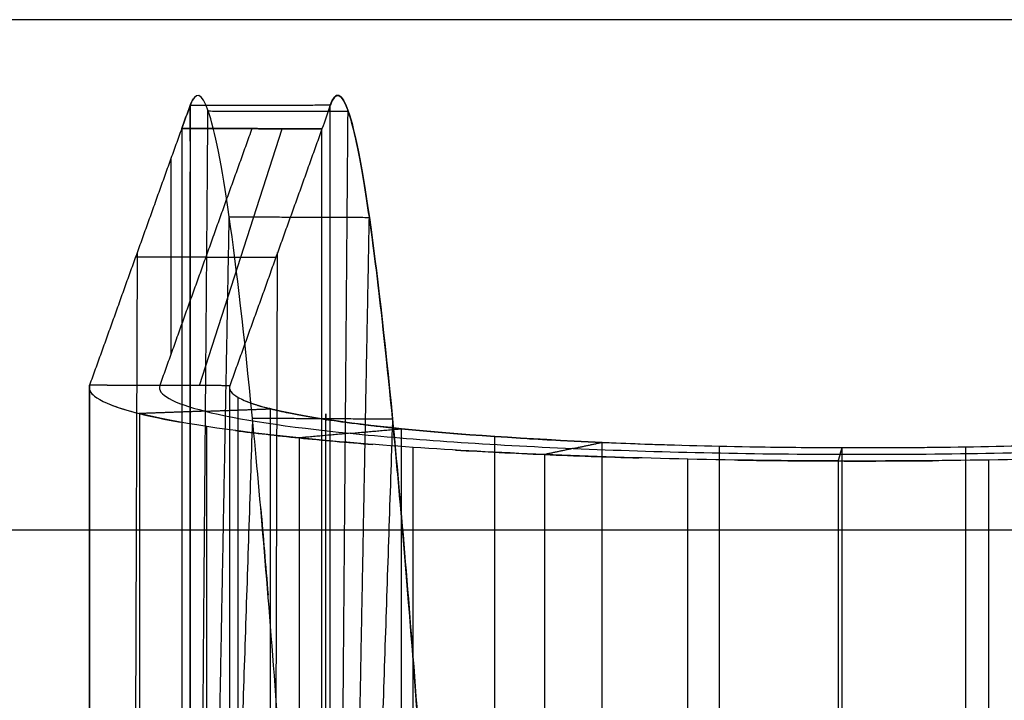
# Model space of a CAD drawing. Header units: millimetres. Extents: x -248 to 248, y -256 to 255.
# Tile 53 of 64: x 166 to 194, y 190 to 210. Entities that reach past the tile are written whole.
import ezdxf

# ---------------------------------------------------------------- set-up
doc = ezdxf.new("R2010")
doc.units = ezdxf.units.MM
doc.layers.add('Défaut', color=7, linetype='Continuous', true_color=0x000000)

msp = doc.modelspace()

# ---------------------------------------------------------------- linework, layer by layer
at = {"layer": 'Défaut'}
for p, q in [((171.0939582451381, 199.4026732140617, 563.4702713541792), (173.4436392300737, 206.7273474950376, 487.0213360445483)), ((170.2699692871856, 205.8609188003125, 496.0644240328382), (170.2699692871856, 200.2814990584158, 554.2978295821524)), ((169.2214483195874, 173.0743158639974, 523.7148125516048), (169.319658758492, 203.2113773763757, 523.718156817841)), ((173.2192797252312, 173.0617464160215, 523.846002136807), (173.3174901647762, 203.1988081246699, 523.8493464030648)), ((169.2694305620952, 203.0713370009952, 525.1797901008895), (171.2706001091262, 203.071337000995, 525.1797901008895)), ((171.2694305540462, 203.068076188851, 525.2138237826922), (173.2685051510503, 203.0622393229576, 525.2747067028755))]:
    msp.add_line(p, q, dxfattribs=at)
for points, degree in [([(209.7743335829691, 209.8375228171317, 762.6911922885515), (106.8871667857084, 209.8374971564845, 762.6912084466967), (3.999999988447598, 209.8374714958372, 762.6912246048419)], 2), ([(175.3036595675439, 207.30261750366, 467.3820202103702), (175.1281512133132, 207.7656206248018, 471.6055825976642), (174.9658446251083, 207.799902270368, 475.8769459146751), (174.8200839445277, 207.4034360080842, 480.1093282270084)], 3), ([(170.8250209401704, 207.3903538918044, 479.9320320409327), (170.7446975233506, 207.1726926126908, 482.2626981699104), (170.6644008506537, 206.9543345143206, 484.5933120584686), (170.5840776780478, 206.7366779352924, 486.9239674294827)], 3), ([(170.5840776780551, 206.7366778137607, 486.9239674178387), (170.6643790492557, 206.9542753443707, 484.593944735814), (170.7447197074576, 207.1727528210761, 482.2620543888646), (170.825021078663, 207.3903503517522, 479.9320317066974)], 3), ([(170.8250209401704, 207.3903538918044, 479.9320320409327), (170.825001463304, 192.4589446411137, 478.502407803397), (170.8249819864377, 177.5275353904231, 477.0727835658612)], 2), ([(174.8172268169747, 207.3956036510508, 480.1923458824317), (172.8211238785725, 207.3929787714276, 480.0621889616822), (170.8250209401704, 207.3903538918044, 479.9320320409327)], 2), ([(174.8172268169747, 207.3956036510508, 480.1923458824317), (174.7393662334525, 207.1736585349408, 482.4628592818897), (174.6596002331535, 206.9455813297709, 484.7895741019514), (174.5817395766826, 206.7236360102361, 487.0600896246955)], 3), ([(174.7909392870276, 207.3206450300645, 480.9589461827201), (174.7997015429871, 207.3456378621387, 480.7034134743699), (174.8084640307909, 207.370624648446, 480.4478801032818), (174.8172268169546, 207.3956036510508, 480.1923458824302)], 3), ([(174.8153214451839, 177.5269320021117, 477.3873764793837), (174.8162741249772, 192.461172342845, 478.7898522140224), (174.8172268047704, 207.3954126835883, 480.1923279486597)], 2), ([(174.8153214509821, 177.5269320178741, 477.3873763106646), (174.8162741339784, 192.4612678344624, 478.7898610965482), (174.8172268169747, 207.3956036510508, 480.1923458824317)], 2), ([(174.8172268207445, 207.3956036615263, 480.192345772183), (174.8172268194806, 207.3956036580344, 480.1923458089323), (174.8172268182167, 207.3956036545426, 480.1923458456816), (174.8172268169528, 207.3956036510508, 480.192345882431)], 3), ([(171.3384444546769, 207.2335996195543, 466.4652927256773), (173.3346842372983, 207.2305680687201, 466.5970645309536), (175.3309240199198, 207.2275365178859, 466.72883633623)], 2), ([(175.6386528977, 205.9807388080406, 459.727050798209), (175.5428940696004, 206.4739412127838, 461.8082217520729), (175.4498874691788, 206.861269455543, 463.9146655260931), (175.3601281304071, 207.1402673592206, 466.0355365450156)], 3), ([(170.5840776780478, 206.7366779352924, 486.9239674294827), (169.2705537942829, 203.074468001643, 525.1471043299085), (167.957029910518, 199.4122580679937, 563.3702412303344)], 2), ([(172.5829086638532, 206.7301571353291, 486.9920274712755), (171.2694306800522, 203.0680765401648, 525.2138201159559), (169.9559526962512, 199.4059959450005, 563.4356127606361)], 2), ([(172.5829086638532, 206.7301571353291, 486.9920274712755), (171.5834931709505, 206.7334175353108, 486.9579974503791), (170.5840776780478, 206.7366779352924, 486.9239674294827)], 2), ([(170.5840776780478, 206.7366779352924, 486.9239674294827), (170.5840777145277, 191.8050551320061, 485.4933477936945), (170.5840777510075, 176.8734323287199, 484.0627281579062)], 2), ([(170.5840776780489, 206.7366778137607, 486.9239674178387), (172.5829086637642, 206.7301570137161, 486.9920274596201), (174.5817396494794, 206.7236362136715, 487.0600875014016)], 2), ([(174.5817395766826, 206.7236360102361, 487.0600896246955), (173.2683819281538, 203.0618988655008, 525.2782927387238), (171.9550242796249, 199.4001617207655, 563.4964958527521)], 2), ([(174.5817395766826, 206.7236360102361, 487.0600896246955), (173.5823241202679, 206.7268965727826, 487.0260585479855), (172.5829086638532, 206.7301571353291, 486.9920274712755)], 2), ([(174.5817395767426, 176.8603900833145, 484.1988524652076), (174.5817395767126, 191.7920130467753, 485.6294710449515), (174.5817395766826, 206.7236360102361, 487.0600896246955)], 2), ([(170.8249818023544, 177.5275350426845, 477.0727874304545), (170.8249999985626, 191.515006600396, 478.4120317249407), (170.8250185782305, 205.5024782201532, 479.7512753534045)], 2), ([(171.9389576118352, 204.2164905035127, 453.3437523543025), (173.9352682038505, 204.2085764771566, 453.4781587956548), (175.9315787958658, 204.2006624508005, 453.6125652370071)], 2), ([(176.5497611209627, 198.8827876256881, 442.157434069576), (176.3525306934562, 200.8828904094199, 445.5306164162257), (176.1592884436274, 202.5666416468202, 449.0916074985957), (175.9733981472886, 203.9046425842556, 452.7785039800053)], 3), ([(167.9569987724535, 169.5489296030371, 560.5099019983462), (167.9569987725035, 184.4805508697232, 561.9405204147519), (167.9569987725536, 199.4121721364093, 563.3711388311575)], 2), ([(169.9559526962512, 199.4059959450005, 563.4356127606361), (169.2896420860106, 199.4080697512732, 563.4139604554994), (168.6233354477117, 199.4101567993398, 563.3921699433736), (167.957029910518, 199.4122580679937, 563.3702412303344)], 3), ([(167.957029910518, 199.4122580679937, 563.3702412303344), (167.9570298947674, 184.4806368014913, 561.9396228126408), (167.9570298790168, 169.5490155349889, 560.5090043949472)], 2), ([(171.9550242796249, 199.4001617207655, 563.4964958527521), (170.9554884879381, 199.403078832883, 563.4660543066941), (169.9559526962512, 199.4059959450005, 563.4356127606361)], 2), ([(171.9550172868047, 199.4001626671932, 563.4964957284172), (171.9529724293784, 199.3938410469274, 563.5625402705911), (171.9513037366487, 199.3875176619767, 563.6286031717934), (171.9500103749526, 199.3811929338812, 563.694680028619)], 3), ([(171.9550237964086, 169.5369189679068, 560.6352589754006), (171.9550240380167, 184.4685403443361, 562.0658774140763), (171.9550242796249, 199.4001617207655, 563.4964958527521)], 2), ([(172.1958766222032, 169.2016155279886, 564.1382411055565), (172.1958766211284, 184.133237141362, 565.5688595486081), (172.1958766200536, 199.0648587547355, 566.9994779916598)], 2), ([(173.1176559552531, 198.7402873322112, 570.3902173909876), (173.1045127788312, 198.7435857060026, 570.355760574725), (173.0914775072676, 198.7468881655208, 570.321261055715), (173.0785502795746, 198.7501946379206, 570.2867195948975)], 3), ([(173.117655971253, 168.8770436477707, 567.5289804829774), (173.1176559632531, 183.8086654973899, 568.9595989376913), (173.1176559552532, 198.7402873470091, 570.3902173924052)], 2), ([(176.8429989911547, 198.1729258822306, 576.3169441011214), (175.2292210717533, 198.3361553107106, 574.6119270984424), (173.9521539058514, 198.5306372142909, 572.580350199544), (173.117655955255, 198.7402873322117, 570.3902173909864)], 3), ([(173.9311643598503, 197.9113626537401, 579.0469264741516), (171.9546369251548, 198.1114422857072, 576.957286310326), (170.401354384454, 198.3480171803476, 574.486377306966), (169.3778991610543, 198.6049287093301, 571.8029796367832)], 3), ([(169.3778991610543, 198.6049287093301, 571.8029796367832), (169.3778991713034, 183.6733068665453, 570.3723611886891), (169.3778991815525, 168.7416850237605, 568.9417427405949)], 2), ([(171.7586575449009, 172.8110041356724, 456.6939366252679), (172.1826951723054, 185.6043239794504, 448.8662484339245), (172.6067380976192, 198.3976390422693, 441.0385527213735)], 2), ([(172.5991140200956, 198.4765187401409, 441.167497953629), (174.5954202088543, 198.4647875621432, 441.3055370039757), (176.591726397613, 198.4530563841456, 441.4435760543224)], 2), ([(171.2971297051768, 168.3735908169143, 572.7863752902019), (171.2971296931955, 183.3052126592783, 574.2169937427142), (171.2971296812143, 198.2368345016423, 575.6476121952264)], 2), ([(175.7489960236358, 172.8110223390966, 457.008603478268), (176.1742110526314, 185.592163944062, 449.1610134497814), (176.5994260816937, 198.373305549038, 441.3134234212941)], 2), ([(176.8429990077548, 168.3096821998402, 573.4557071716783), (176.8429989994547, 183.241304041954, 574.8863256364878), (176.8429989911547, 198.1729258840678, 576.3169441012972)], 2), ([(176.8429989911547, 198.1729258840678, 576.3169441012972), (178.4561098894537, 198.009646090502, 578.0224867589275), (180.4170031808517, 197.8765132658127, 579.4130060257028), (182.5633185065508, 197.7845450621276, 580.3734347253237)], 3), ([(182.5633185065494, 197.7845450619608, 580.373434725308), (180.4170031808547, 197.876513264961, 579.4130060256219), (178.456109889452, 198.0096460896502, 578.0224867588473), (176.8429989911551, 198.1729258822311, 576.316944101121)], 3), ([(180.9226439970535, 197.4366149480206, 584.0048437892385), (178.2932455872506, 197.5493921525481, 582.8272168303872), (175.9083588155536, 197.7113313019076, 581.1360407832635), (173.9311643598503, 197.9113626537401, 579.0469264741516)], 3), ([(173.9311643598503, 197.9113626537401, 579.0469264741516), (173.9311643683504, 182.9797408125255, 577.6163080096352), (173.9311643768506, 168.0481189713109, 576.1856895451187)], 2), ([(179.5032071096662, 168.0887499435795, 575.7633702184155), (179.5032070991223, 183.0203717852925, 577.1939886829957), (179.5032070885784, 197.9519936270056, 578.6246071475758)], 2), ([(177.1823277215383, 167.7780255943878, 579.0064560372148), (177.1823277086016, 182.7096474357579, 580.4370745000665), (177.182327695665, 197.6412692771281, 581.8676929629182)], 2), ([(182.5633185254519, 167.9213013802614, 577.5121977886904), (182.5633185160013, 182.8529232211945, 578.942816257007), (182.5633185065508, 197.7845450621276, 580.3734347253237)], 2), ([(182.5645223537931, 197.7844934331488, 580.3739738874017), (182.5641210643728, 197.7845106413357, 580.3737941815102), (182.5637197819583, 197.7845278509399, 580.373614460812), (182.5633185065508, 197.7845450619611, 580.3734347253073)], 3), ([(185.9082073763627, 167.8141705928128, 578.6308184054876), (185.9082073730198, 182.7457919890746, 580.0614368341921), (185.9082073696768, 197.6774133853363, 581.4920552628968)], 2), ([(189.4077688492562, 197.6342796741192, 581.9420393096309), (191.7599431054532, 197.6274888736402, 582.0125612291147), (194.1342127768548, 197.6654462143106, 581.6155743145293), (196.334163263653, 197.7450132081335, 580.7838968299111)], 3), ([(189.4077688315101, 167.7710377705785, 579.0808025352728), (189.4077688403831, 182.7026587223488, 580.5114209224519), (189.4077688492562, 197.6342796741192, 581.9420393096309)], 2), ([(192.9280494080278, 167.7940192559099, 578.8400559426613), (192.9280493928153, 182.725640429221, 580.2706743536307), (192.9280493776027, 197.657261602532, 581.7012927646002)], 2), ([(189.2880567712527, 197.2529531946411, 585.9220216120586), (186.4060093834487, 197.2612572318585, 585.8357041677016), (183.5524171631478, 197.3239085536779, 585.1817097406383), (180.9226439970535, 197.4366149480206, 584.0048437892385)], 3), ([(180.9226439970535, 197.4366149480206, 584.0048437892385), (180.9226440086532, 182.504993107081, 582.5742253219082), (180.9226440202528, 167.5733712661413, 581.1436068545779)], 2), ([(185.0107475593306, 167.4423902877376, 582.5111515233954), (185.0107475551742, 182.3740121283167, 583.9417699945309), (185.0107475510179, 197.3056339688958, 585.3723884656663)], 2), ([(197.753609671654, 197.3883441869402, 584.5065248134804), (195.0577632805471, 197.2909098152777, 585.524666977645), (192.1700957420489, 197.2447281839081, 586.007492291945), (189.2880567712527, 197.2529531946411, 585.9220216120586)], 3), ([(193.5906554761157, 167.4177835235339, 582.7668911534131), (193.5906554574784, 182.3494053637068, 584.1975096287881), (193.5906554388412, 197.2810272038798, 585.6281281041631)], 2), ([(189.2880567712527, 197.2529531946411, 585.9220216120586), (189.2880567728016, 182.3213313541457, 584.4914031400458), (189.2880567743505, 167.3897095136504, 583.060784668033)], 2), ([(177.2566426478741, 190.5756178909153, 431.1244507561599), (177.1002738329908, 192.6593272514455, 433.3367045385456), (176.9438226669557, 194.5820041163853, 435.7005654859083), (176.7889265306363, 196.3241547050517, 438.190710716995)], 3), ([(172.8367259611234, 195.8918928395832, 437.266102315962), (172.9056069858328, 195.1053079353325, 436.1697710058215), (172.974768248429, 194.2834494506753, 435.0987406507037), (173.0440664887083, 193.4280210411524, 434.0552285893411)], 3), ([(3.999999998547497, 195.2852936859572, 736.8698378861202), (111.2262635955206, 195.2852936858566, 736.8698378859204), (218.4525271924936, 195.285293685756, 736.8698378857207)], 2)]:
    msp.add_open_spline(points, degree=degree, dxfattribs=at)
for points, degree, knots in [([(175.7199100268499, 141.6737317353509, 411.1351173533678), (175.5711508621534, 146.1668919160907, 410.9098590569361), (175.4033083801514, 150.6832181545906, 411.1690499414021), (175.0371809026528, 159.5564309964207, 412.642483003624), (174.8389176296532, 163.9130322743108, 413.8564140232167), (174.4210212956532, 172.2671112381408, 417.1840763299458), (174.2014044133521, 176.264263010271, 419.2976811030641), (173.7508565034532, 183.7167990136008, 424.3275685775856), (173.5199796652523, 187.1711937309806, 427.2433327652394), (173.0574097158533, 193.3810438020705, 433.7450561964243), (172.8258032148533, 196.1352760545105, 437.3298541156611), (172.3724249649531, 200.8177614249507, 445.0051418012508), (172.1506824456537, 202.7458171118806, 449.0950398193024), (171.7272329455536, 205.6871638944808, 457.5924649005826), (171.5255348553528, 206.7003833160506, 461.9998227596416), (171.1513542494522, 207.7668159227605, 470.9307627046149), (170.9788899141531, 207.8197651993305, 475.4541076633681), (170.8250209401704, 207.3903538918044, 479.9320320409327)], 3, [-108.2326839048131, -108.2326839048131, -108.2326839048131, -108.2326839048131, -94.70359841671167, -94.70359841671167, -81.17451292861, -81.17451292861, -67.64542744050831, -67.64542744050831, -54.11634195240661, -54.11634195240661, -40.58725646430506, -40.58725646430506, -27.05817097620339, -27.05817097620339, -13.52908548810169, -13.52908548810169, 0, 0, 0, 0]), ([(174.8172268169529, 207.3956036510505, 480.1923458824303), (174.9712142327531, 207.8210168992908, 475.7149910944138), (175.1437561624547, 207.7643325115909, 471.1930496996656), (175.5180918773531, 206.6907405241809, 462.2646229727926), (175.7198122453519, 205.6743929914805, 457.8595644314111), (176.1433453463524, 202.7269319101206, 449.3655660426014), (176.3650511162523, 200.7965679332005, 445.278766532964), (176.818401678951, 196.1095448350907, 437.6083855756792), (177.0499740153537, 193.3533631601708, 434.0262821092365), (177.5124095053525, 187.1409392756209, 427.5304713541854), (177.7432521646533, 183.6848867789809, 424.6171313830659), (178.1936067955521, 176.2312751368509, 419.5933284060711), (178.4131415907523, 172.2335198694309, 417.4824422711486), (178.8308169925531, 163.8796698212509, 414.1603947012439), (179.0289725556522, 159.5233073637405, 412.9490851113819), (179.3948631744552, 150.6514231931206, 411.4806812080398), (179.5625952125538, 146.1358013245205, 411.2237598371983), (179.7112311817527, 141.6439055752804, 411.4511110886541)], 3, [-4.325440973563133e-13, -4.325440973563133e-13, -4.325440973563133e-13, -4.325440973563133e-13, 13.5016824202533, 13.5016824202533, 27.0033648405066, 27.0033648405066, 40.5050472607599, 40.5050472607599, 54.0067296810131, 54.0067296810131, 67.5084121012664, 67.5084121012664, 81.0100945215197, 81.0100945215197, 94.511776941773, 94.511776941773, 108.0134593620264, 108.0134593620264, 108.0134593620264, 108.0134593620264]), ([(179.7112311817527, 141.6439055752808, 411.4511110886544), (179.63629298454, 143.9085960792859, 411.3364868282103), (179.5565424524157, 146.1781462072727, 411.3449425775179), (179.3882656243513, 150.704699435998, 411.6061642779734), (179.3002985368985, 152.946944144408, 411.8577999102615), (179.1171147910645, 157.3834241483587, 412.5978269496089), (179.0218578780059, 159.5788027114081, 413.0862186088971), (178.8734523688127, 162.8374342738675, 413.9971197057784), (178.8229622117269, 163.9199521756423, 414.3312673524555), (178.7205560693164, 166.0637429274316, 415.0570794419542), (178.6688300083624, 167.1211473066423, 415.4472981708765), (178.5121092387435, 170.2506233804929, 416.6985053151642), (178.2990475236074, 174.3096559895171, 418.5808991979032), (178.0779741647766, 178.1466799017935, 420.8817359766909), (177.9090943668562, 180.9392687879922, 422.7679092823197), (177.8522870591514, 181.8558903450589, 423.4234759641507), (177.7376265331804, 183.6601524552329, 424.7892328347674), (177.6800229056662, 184.5437614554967, 425.4965463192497), (177.5075836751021, 187.1219354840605, 427.676050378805), (177.392635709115, 188.7517476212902, 429.211306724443), (177.1627616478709, 191.8363504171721, 432.4436274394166), (177.0478365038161, 193.2911732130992, 434.1406621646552), (176.8754651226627, 195.3413099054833, 436.8083388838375), (176.8180107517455, 196.00261176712, 437.7179747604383), (176.7031076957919, 197.2801466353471, 439.5789128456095), (176.6455607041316, 197.8972663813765, 440.5319989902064), (176.4749687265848, 199.6585240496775, 443.4205442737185), (176.363336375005, 200.7203127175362, 445.3949919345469), (176.1441248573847, 202.6263114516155, 449.4382707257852), (176.0365460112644, 203.4705047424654, 451.5071091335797), (175.8782587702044, 204.5715531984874, 454.6820470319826), (175.826011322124, 204.9109534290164, 455.7523392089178), (175.7225581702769, 205.5338508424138, 457.9171737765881), (175.6712099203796, 205.8180384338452, 459.0148547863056), (175.5198708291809, 206.579357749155, 462.320815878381), (175.4229179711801, 206.9645640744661, 464.5338307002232), (175.2366819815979, 207.4969434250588, 468.9774508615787), (175.1474007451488, 207.6440196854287, 471.2080633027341), (174.9764912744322, 207.7005712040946, 475.6868466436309), (174.894861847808, 207.6100826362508, 477.9350148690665), (174.8172268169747, 207.3956036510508, 480.1923458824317)], 3, [-108.0494038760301, -108.0494038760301, -108.0494038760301, -108.0494038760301, -101.2963161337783, -101.2963161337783, -94.5432283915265, -94.5432283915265, -87.79014064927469, -87.79014064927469, -84.4135967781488, -84.4135967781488, -81.0370529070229, -81.0370529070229, -74.28396516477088, -67.53087742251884, -67.53087742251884, -64.15433355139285, -64.15433355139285, -60.77778968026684, -60.77778968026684, -54.02470193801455, -54.02470193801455, -47.27161419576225, -47.27161419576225, -43.89507032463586, -43.89507032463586, -40.51852645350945, -40.51852645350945, -33.7654387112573, -33.7654387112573, -27.01235096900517, -27.01235096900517, -23.63580709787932, -23.63580709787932, -20.25926322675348, -20.25926322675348, -13.50617548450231, -13.50617548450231, -6.753087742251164, -6.753087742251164, 0, 0, 0, 0]), ([(170.8250197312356, 206.3702259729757, 479.8343586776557), (170.825020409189, 206.880288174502, 479.8831950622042), (170.8250210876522, 207.3903503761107, 479.9320314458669), (170.8250210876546, 207.3903521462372, 479.9320316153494), (170.8250210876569, 207.3903539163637, 479.9320317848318)], 2, [28.99964892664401, 28.99964892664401, 28.99964892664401, 30.0252781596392, 30.0252781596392, 30.02528171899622, 30.02528171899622, 30.02528171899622]), ([(170.8250210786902, 207.3903503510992, 479.9320317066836), (170.8250210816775, 207.3903503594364, 479.9320316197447), (170.8250210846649, 207.3903503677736, 479.9320315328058), (170.8250210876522, 207.3903503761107, 479.9320314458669), (170.8543270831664, 207.4721381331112, 479.0791610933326), (170.8843078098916, 207.5364273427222, 478.2246390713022), (170.9149357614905, 207.5832326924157, 477.3691810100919)], 3, [-1.373731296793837e-07, -1.373731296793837e-07, -1.373731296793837e-07, -1.373731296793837e-07, 0, 0, 0, 1.347630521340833, 1.347630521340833, 1.347630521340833, 1.347630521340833]), ([(171.0905665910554, 177.4534429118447, 470.0987660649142), (171.090566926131, 177.4534842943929, 470.0987612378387), (171.0905672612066, 177.4535256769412, 470.0987564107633), (171.2112076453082, 192.3528703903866, 468.360819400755), (171.3318491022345, 207.2522148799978, 466.6228805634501)], 2, [-8.339443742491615e-05, -8.339443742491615e-05, -8.339443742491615e-05, 0, 0, 30.02527689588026, 30.02527689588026, 30.02527689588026]), ([(175.080905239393, 177.4534581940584, 470.4134377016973), (175.0809055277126, 177.4534934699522, 470.4134335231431), (175.0809058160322, 177.453528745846, 470.4134293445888), (175.2026570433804, 192.3497871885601, 468.6489149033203), (175.3244082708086, 207.2460456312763, 466.8844004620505)], 2, [-7.110296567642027e-05, -7.110296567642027e-05, -7.110296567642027e-05, 0, 0, 30.02526763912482, 30.02526763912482, 30.02526763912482]), ([(174.5817396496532, 176.8603902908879, 484.1988503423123), (174.5817396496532, 176.8603905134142, 484.1988503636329), (174.5817396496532, 176.8603907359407, 484.1988503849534), (174.581739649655, 191.792013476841, 485.6294689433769), (174.581739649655, 206.7236362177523, 487.0600875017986)], 2, [-4.474675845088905e-07, -4.474675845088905e-07, -4.474675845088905e-07, 0, 0, 30.02527816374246, 30.02527816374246, 30.02527816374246]), ([(171.4086243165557, 175.8622012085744, 463.1427807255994), (171.4086248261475, 175.8622284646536, 463.1427713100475), (171.4086253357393, 175.8622557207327, 463.1427618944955), (171.6736988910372, 190.0400072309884, 458.2450891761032), (171.9387752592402, 204.2177571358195, 453.3474119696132)], 2, [-5.77222210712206e-05, -5.77222210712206e-05, -5.77222210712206e-05, 0, 0, 30.02527627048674, 30.02527627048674, 30.02527627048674]), ([(175.3989649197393, 175.8622044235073, 463.4574089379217), (175.3989653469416, 175.8622271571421, 463.4574010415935), (175.3989657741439, 175.862249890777, 463.4573931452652), (175.6652334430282, 190.0317239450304, 458.5357508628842), (175.9315011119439, 204.2011979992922, 453.6141085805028)], 2, [-4.817280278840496e-05, -4.817280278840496e-05, -4.817280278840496e-05, 0, 0, 30.02525918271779, 30.02525918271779, 30.02525918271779]), ([(167.957029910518, 199.4122580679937, 563.3702412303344), (167.9570171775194, 199.4122292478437, 563.3705403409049), (167.9570079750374, 199.4122006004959, 563.3708395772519), (167.9569987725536, 199.4121719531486, 563.3711388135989), (167.8686884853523, 199.1372618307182, 566.2427170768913), (168.3550605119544, 198.8619105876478, 569.1188249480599), (169.3778991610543, 198.6049287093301, 571.8029796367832)], 3, [0, 0, 0, 0, 0.0009022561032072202, 0.0009022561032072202, 0.0009022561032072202, 8.700779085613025, 8.700779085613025, 8.700779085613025, 8.700779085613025]), ([(167.9569321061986, 199.4119635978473, 563.3733068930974), (167.9569176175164, 199.4119181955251, 563.373781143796), (167.9569031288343, 199.4118727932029, 563.3742553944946), (167.9568886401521, 199.4118273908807, 563.3747296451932), (167.9276318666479, 199.3201471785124, 564.3323768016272), (167.9622352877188, 199.2284201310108, 565.2905044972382), (168.0593324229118, 199.1373425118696, 566.2418395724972)], 3, [-62.83153501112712, -62.83153501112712, -62.83153501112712, -62.83153501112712, -62.8302374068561, -62.8302374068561, -62.8302374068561, -60.21000501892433, -60.21000501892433, -60.21000501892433, -60.21000501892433]), ([(169.9559526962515, 199.4059959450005, 563.4356127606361), (168.9564206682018, 199.4089116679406, 563.4051712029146), (167.9568886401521, 199.4118273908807, 563.3747296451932), (167.9568885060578, 199.4118273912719, 563.3747296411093), (167.9568883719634, 199.4118273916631, 563.3747296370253)], 2, [1.669150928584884e-13, 1.669150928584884e-13, 1.669150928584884e-13, 1, 1, 1.000000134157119, 1.000000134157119, 1.000000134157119]), ([(169.9559526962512, 199.4059959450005, 563.4356127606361), (169.8758796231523, 199.1566012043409, 566.0408813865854), (170.318800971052, 198.9058883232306, 568.6598332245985), (172.1767541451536, 198.4393277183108, 573.533363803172), (173.5919289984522, 198.2237993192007, 575.7846067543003), (177.1822343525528, 197.8604892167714, 579.5792638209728), (179.355124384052, 197.7129532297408, 581.1201114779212), (184.1308381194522, 197.5082067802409, 583.2581670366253), (186.730801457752, 197.4511247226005, 583.854034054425), (191.9650194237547, 197.4361090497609, 584.0100268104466), (194.5959880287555, 197.4781785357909, 583.5701206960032), (199.491784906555, 197.6551797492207, 581.720301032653), (201.7533333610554, 197.7899902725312, 580.3116541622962), (205.5653122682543, 198.1320603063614, 576.737653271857), (207.1132996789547, 198.3390945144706, 574.5746532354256), (209.2608204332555, 198.7941467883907, 569.8206798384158), (209.8604238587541, 199.0418965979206, 567.2325087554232), (209.937064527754, 199.2912781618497, 564.6273783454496)], 3, [0, 0, 0, 0, 7.904442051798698, 7.904442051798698, 15.8088841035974, 15.8088841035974, 23.7133261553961, 23.7133261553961, 31.6177682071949, 31.6177682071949, 39.5222102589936, 39.5222102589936, 47.42665231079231, 47.42665231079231, 55.33109436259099, 55.33109436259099, 63.2355364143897, 63.2355364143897, 63.2355364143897, 63.2355364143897]), ([(171.9550242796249, 199.4001617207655, 563.4964958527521), (171.9186516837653, 199.2875804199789, 564.6726883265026), (172.0002927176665, 199.1759468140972, 565.8389458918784), (172.2927039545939, 199.0098629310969, 567.5740241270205), (172.4190376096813, 198.9547393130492, 568.1498950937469), (172.7264892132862, 198.8463658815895, 569.2820511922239), (172.9078606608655, 198.7929369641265, 569.8402074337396), (173.1176559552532, 198.7402873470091, 570.3902173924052)], 3, [-7.074540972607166, -7.074540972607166, -7.074540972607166, -7.074540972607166, -3.537270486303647, -3.537270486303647, -1.768635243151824, -1.768635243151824, 0, 0, 0, 0]), ([(172.2870251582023, 199.017258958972, 567.496756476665), (172.4820691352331, 198.9228872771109, 568.4826520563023), (172.759815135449, 198.8300753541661, 569.4522371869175), (173.2723534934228, 198.7013733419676, 570.796736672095), (173.4425864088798, 198.6629755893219, 571.1978595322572), (173.6273755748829, 198.625204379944, 571.5924338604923)], 3, [-58.33941811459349, -58.33941811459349, -58.33941811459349, -58.33941811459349, -54.9764577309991, -54.9764577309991, -53.518521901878, -53.518521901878, -53.518521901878, -53.518521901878]), ([(168.5268634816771, 198.8707572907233, 569.0263810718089), (168.748450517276, 198.7805352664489, 569.9687605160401), (169.0327031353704, 198.691681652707, 570.8968366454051), (169.7133049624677, 198.5207674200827, 572.6820144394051), (170.1053226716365, 198.4387931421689, 573.5382162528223), (170.550497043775, 198.3595676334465, 574.3656980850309)], 3, [-57.62901211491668, -57.62901211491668, -57.62901211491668, -57.62901211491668, -54.9764577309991, -54.9764577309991, -52.40374260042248, -52.40374260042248, -52.40374260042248, -52.40374260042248]), ([(171.247777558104, 198.6726080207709, 571.096598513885), (172.1825645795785, 198.706451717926, 570.7433657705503), (173.1173516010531, 198.7402954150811, 570.3901330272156), (173.1174705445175, 198.7402997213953, 570.3900880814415), (173.117589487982, 198.7403040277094, 570.3900431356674)], 2, [1.646217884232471e-13, 1.646217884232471e-13, 1.646217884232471e-13, 1, 1, 1.000127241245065, 1.000127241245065, 1.000127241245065]), ([(173.1176559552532, 198.7402873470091, 570.3902173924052), (173.5373109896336, 198.6349719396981, 571.4904062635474), (174.0608783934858, 198.5347740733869, 572.5371092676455), (174.9981183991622, 198.391957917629, 574.028983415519), (175.3362038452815, 198.3456237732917, 574.5129890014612), (176.0554963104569, 198.256685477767, 575.4420241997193), (176.4376552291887, 198.2139253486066, 575.8886831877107), (176.8429989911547, 198.1729258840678, 576.3169441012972)], 3, [-7.075455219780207, -7.075455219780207, -7.075455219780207, -7.075455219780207, -3.537727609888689, -3.537727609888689, -1.768863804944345, -1.768863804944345, 0, 0, 0, 0]), ([(174.6880975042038, 168.5759551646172, 570.674262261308), (174.6880974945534, 183.507577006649, 572.1048807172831), (174.688097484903, 198.4391988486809, 573.5354991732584), (174.688097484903, 198.4391988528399, 573.5354991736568), (174.688097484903, 198.4391988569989, 573.5354991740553)], 2, [1.276756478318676e-13, 1.276756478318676e-13, 1.276756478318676e-13, 30.0000000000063, 30.0000000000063, 30.00000000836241, 30.00000000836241, 30.00000000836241]), ([(171.2477775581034, 198.6726080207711, 571.0965985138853), (170.3129906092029, 198.6387634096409, 571.4498311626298), (169.3782036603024, 198.6049187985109, 571.8030638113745), (169.3780846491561, 198.6049144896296, 571.8031087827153), (169.3779656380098, 198.6049101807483, 571.8031537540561)], 2, [7.311599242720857e-14, 7.311599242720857e-14, 7.311599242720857e-14, 1, 1, 1.000127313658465, 1.000127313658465, 1.000127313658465]), ([(172.1191680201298, 198.1204318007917, 576.863352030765), (172.6747232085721, 198.0471664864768, 577.6285602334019), (173.2800707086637, 197.9772873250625, 578.3583907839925), (174.5881429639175, 197.8449137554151, 579.7408988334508), (175.2899528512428, 197.7826569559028, 580.3910954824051), (176.0308146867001, 197.7250129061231, 580.9931040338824)], 3, [-49.71029459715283, -49.71029459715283, -49.71029459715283, -49.71029459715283, -47.1226780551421, -47.1226780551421, -44.51343479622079, -44.51343479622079, -44.51343479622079, -44.51343479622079]), ([(175.0354321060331, 198.3883142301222, 574.0670433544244), (175.5764880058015, 198.3120047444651, 574.8641737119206), (176.1813588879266, 198.2398366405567, 575.6180261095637), (177.3788028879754, 198.1186729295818, 576.8836444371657), (177.9531588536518, 198.0677613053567, 577.4154294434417), (178.5599092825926, 198.020578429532, 577.9082528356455)], 3, [-50.34221543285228, -50.34221543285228, -50.34221543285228, -50.34221543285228, -47.1226780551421, -47.1226780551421, -44.51351482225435, -44.51351482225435, -44.51351482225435, -44.51351482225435]), ([(175.3870816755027, 198.0421442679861, 577.6819352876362), (176.1149299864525, 198.1075274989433, 576.9995187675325), (176.8427782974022, 198.1729107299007, 576.3171022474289), (176.8428764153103, 198.1729195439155, 576.3170102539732), (176.8429745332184, 198.1729283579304, 576.3169182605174)], 2, [1.616970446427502e-13, 1.616970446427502e-13, 1.616970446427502e-13, 1, 1, 1.000134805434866, 1.000134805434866, 1.000134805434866]), ([(175.3870816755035, 198.0421442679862, 577.6819352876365), (174.6592333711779, 197.9767601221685, 578.3643517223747), (173.9313850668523, 197.9113759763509, 579.0467681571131), (173.9312869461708, 197.9113671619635, 579.0468601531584), (173.9311888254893, 197.911358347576, 579.0469521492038)], 2, [-2.068310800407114e-14, -2.068310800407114e-14, -2.068310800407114e-14, 1, 1, 1.000134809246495, 1.000134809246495, 1.000134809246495]), ([(180.4908521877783, 197.8894714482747, 579.2776150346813), (181.1571967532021, 197.8502157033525, 579.6876100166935), (181.8499591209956, 197.8150980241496, 580.0543684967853), (183.2765325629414, 197.7539405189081, 580.6930393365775), (184.0119666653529, 197.7278335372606, 580.965652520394), (184.7623748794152, 197.7063569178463, 581.1898879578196)], 3, [-41.87895307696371, -41.87895307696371, -41.87895307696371, -41.87895307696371, -39.2688983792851, -39.2688983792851, -36.65848102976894, -36.65848102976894, -36.65848102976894, -36.65848102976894]), ([(178.3881682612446, 197.5649338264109, 582.6648531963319), (179.2020220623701, 197.5170051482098, 583.1653691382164), (180.0488898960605, 197.4741035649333, 583.6133696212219), (181.7967802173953, 197.3991640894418, 584.3958853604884), (182.6955618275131, 197.3672247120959, 584.7293723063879), (183.6119168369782, 197.3409767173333, 585.0034074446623)], 3, [-41.87893998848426, -41.87893998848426, -41.87893998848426, -41.87893998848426, -39.2688983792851, -39.2688983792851, -36.6584455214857, -36.6584455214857, -36.6584455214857, -36.6584455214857]), ([(181.7429812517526, 197.610580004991, 582.1891392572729), (181.332873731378, 197.5236083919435, 583.0968679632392), (180.9227662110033, 197.4366367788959, 584.0045966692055), (180.9227095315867, 197.4366247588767, 584.0047221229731), (180.92265285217, 197.4366127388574, 584.0048475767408)], 2, [-1.144822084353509e-13, -1.144822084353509e-13, -1.144822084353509e-13, 1, 1, 1.000138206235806, 1.000138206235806, 1.000138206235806]), ([(181.7429812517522, 197.6105800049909, 582.1891392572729), (182.1530887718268, 197.6975507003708, 581.2814104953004), (182.5631962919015, 197.7845213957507, 580.3736817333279), (182.5632529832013, 197.7845334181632, 580.3735562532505), (182.5633096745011, 197.7845454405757, 580.3734307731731)], 2, [1.587723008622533e-13, 1.587723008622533e-13, 1.587723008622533e-13, 1, 1, 1.000138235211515, 1.000138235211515, 1.000138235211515]), ([(182.5633185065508, 197.7845450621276, 580.3734347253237), (184.709259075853, 197.6925039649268, 581.3346242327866), (187.0555935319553, 197.6409911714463, 581.8723638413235), (189.4077641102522, 197.6342805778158, 581.9420392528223), (189.4077656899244, 197.6342805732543, 581.9420393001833), (189.4077672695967, 197.6342805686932, 581.9420393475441), (189.4077688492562, 197.6342796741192, 581.9420393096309)], 3, [0, 0, 0, 0, 7.114101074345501, 7.114101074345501, 7.114101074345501, 7.114106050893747, 7.114106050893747, 7.114106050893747, 7.114106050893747]), ([(187.0713500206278, 197.6556645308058, 581.7190635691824), (187.8447401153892, 197.6436870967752, 581.8440535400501), (188.6259197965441, 197.6364981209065, 581.9190154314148), (190.1892320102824, 197.6320111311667, 581.9656048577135), (190.9731206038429, 197.6347026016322, 581.9373422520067), (191.7522452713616, 197.6422137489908, 581.8587278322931)], 3, [-34.02561325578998, -34.02561325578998, -34.02561325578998, -34.02561325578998, -31.415118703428, -31.415118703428, -28.80588497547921, -28.80588497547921, -28.80588497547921, -28.80588497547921]), ([(189.3479104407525, 197.443616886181, 583.9320304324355), (189.3778375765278, 197.5389354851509, 582.9371731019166), (189.4077647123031, 197.6342540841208, 581.9423157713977), (189.4077688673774, 197.6342673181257, 581.9421776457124), (189.4077730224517, 197.6342805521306, 581.942039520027)], 2, [1.558475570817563e-13, 1.558475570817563e-13, 1.558475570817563e-13, 1, 1, 1.000138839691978, 1.000138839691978, 1.000138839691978]), ([(186.4307989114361, 197.2790879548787, 585.6494416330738), (187.375298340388, 197.264480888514, 585.801877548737), (188.3301155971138, 197.2557248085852, 585.8931955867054), (190.246826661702, 197.2502283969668, 585.9503203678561), (191.2062371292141, 197.2535050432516, 585.9159498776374), (192.1590007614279, 197.2626911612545, 585.8198530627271)], 3, [-34.02561129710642, -34.02561129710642, -34.02561129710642, -34.02561129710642, -31.415118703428, -31.415118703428, -28.80236437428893, -28.80236437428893, -28.80236437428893, -28.80236437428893]), ([(189.3479104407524, 197.4436168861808, 583.9320304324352), (189.3179832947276, 197.3482973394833, 584.9268880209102), (189.2880561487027, 197.2529777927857, 585.9217456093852), (189.28805200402, 197.2529645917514, 585.9218833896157), (189.2880478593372, 197.2529513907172, 585.9220211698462)], 2, [-2.082813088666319e-13, -2.082813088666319e-13, -2.082813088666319e-13, 1, 1, 1.000138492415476, 1.000138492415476, 1.000138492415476])]:
    msp.add_open_spline(points, degree=degree, knots=knots, dxfattribs=at)

doc.saveas('drawing.dxf')
